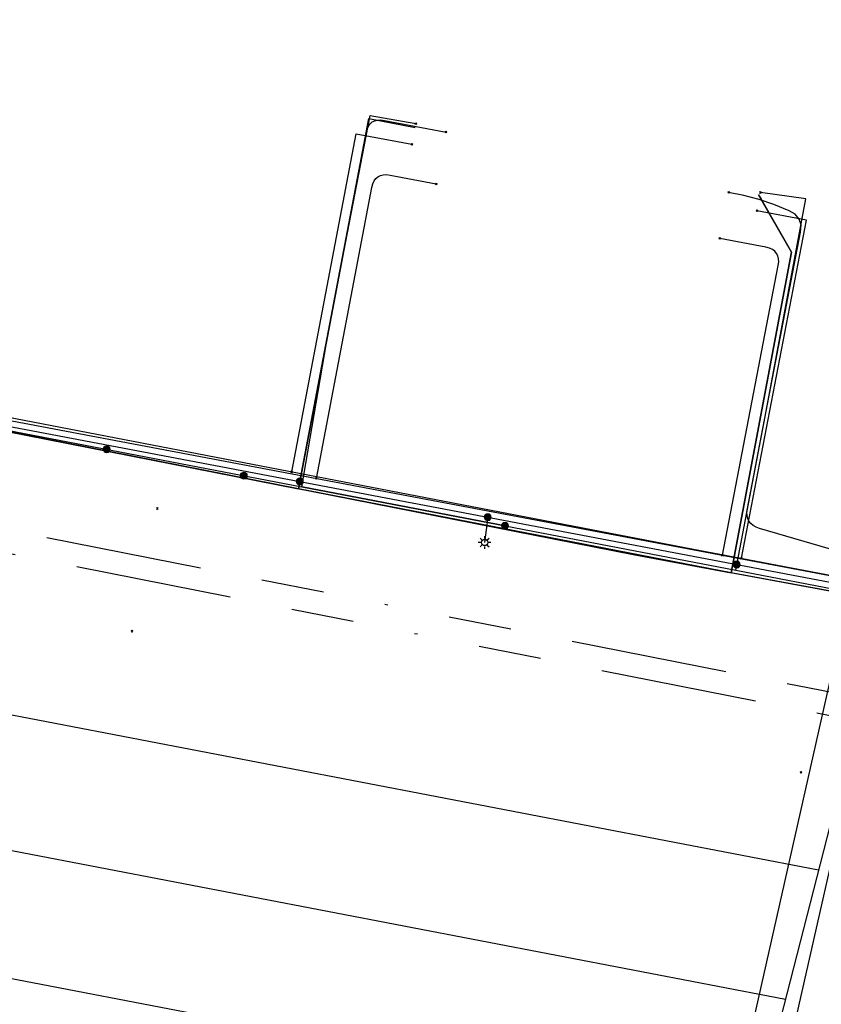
# Model space of a CAD drawing. Header units: metres. Extents: x 253430 to 254090, y 592748 to 593165.
# Tile 140 of 146: x 253983 to 254009, y 593092 to 593123. Entities that reach past the tile are written whole.
import ezdxf
from ezdxf.lldxf.tags import DXFTag

# ---------------------------------------------------------------- set-up
doc = ezdxf.new("R2010")
doc.units = ezdxf.units.M
doc.linetypes.add('RI-OVERIG-SO', pattern=[17, 5, -2, 2, -2, 0, -2, 2, -2])
for name, color, linetype in [('B-WE-IE-MEUBILAIR-S', 7, 'Continuous'), ('B-WE-KL-DATA-G', 90, 'KL-DATA-SO'), ('B-WE-KL-DATA_HULPSTUK-S', 90, 'Continuous'), ('B-WE-KL-DATA_KABELBED-G', 90, 'Continuous'), ('B-WE-KL-ET_LS-G', 190, 'KL-LS-SO'), ('B-WE-KL-ET_LS_HULPSTUK-S', 190, 'Continuous'), ('B-WE-KL-ET_LS_KABELBED-G', 190, 'Continuous'), ('B-WE-KL-GAS_LD-G', 50, 'KL-GAS_LD-SO'), ('B-WE-KL-GAS_LD_HULPSTUK-S', 50, 'Continuous'), ('B-WE-KL-OVERIG-G', 8, 'Continuous'), ('B-WE-KL-WATER-G', 170, 'KL-WATER-SO'), ('B-WE-KL-WATER_HULPSTUK-S', 170, 'Continuous'), ('B-WE-RI-VRIJVERVAL-G', 210, 'RI-OVERIG-SO'), ('B-WE-RI-VRIJVERVAL_HULPSTUK-S', 210, 'Continuous'), ('N-WE-KL-ET_LS-G', 190, 'KL-LS-SO')]:
    doc.layers.add(name, color=color, linetype=linetype)
doc.styles.add('NLCS-ISO', font='txt')
doc.styles.get("Standard").update_dxf_attribs({"font": 'simplex.shx'})
tags = doc.linetypes.add('KL-DATA-SO', pattern='A,4,-1,[101,NLCS.SHX,S=0.5,R=0,X=0,Y=0],-1,4,-1,["D",Standard,S=1,R=0,X=-0.25,Y=-0.5],-1.5', length=12.5).pattern_tags.tags
tags[18] = DXFTag(74, 10)
tags = doc.linetypes.add('KL-GAS_LD-SO', pattern='A,4,-1,[69,NLCS.SHX,S=0.5,R=0,X=0,Y=0],-1,4,-1,["L",Standard,S=1,R=0,X=0.25,Y=-0.5],-2', length=13).pattern_tags.tags
tags[18] = DXFTag(74, 10)
tags = doc.linetypes.add('KL-LS-SO', pattern='A,4,-1,[103,NLCS.SHX,S=0.75,R=0,X=0,Y=0],-1,4,-1,["L",Standard,S=1,R=0,X=0,Y=-0.5],-2', length=13).pattern_tags.tags
tags[18] = DXFTag(74, 10)
doc.linetypes.add('KL-WATER-SO', pattern='A,7,-0.5,[168,NLCS.SHX,S=0.75,R=0,X=0.75,Y=0],-2', length=9.5)

# ---------------------------------------------------------------- blocks, each defined once
blk = doc.blocks.new('SKL-WTB_HULP_OVERIG-SO')
at = {"color": 0, "linetype": 'ByBlock', "lineweight": 18}
for points in [[(-0.14, 0.14), (0.14, -0.14)], [(0.14, 0.14), (-0.14, -0.14)]]:
    blk.add_lwpolyline(points, dxfattribs=at)
at = {"color": 0, "linetype": 'ByBlock', "lineweight": 18, "style": 'NLCS-ISO', "flags": 1}
for tag, p in [('TYPE', (1.5, 0)), ('LABEL', (1.5, -1.5)), ('OMSCHRIJVING', (1.5, -3))]:
    blk.add_attdef(tag, p, '', height=1, dxfattribs=at)
blk = doc.blocks.new('SKL-WTB_HULP_MOF-SO')
at = {"linetype": 'ByBlock', "lineweight": 18}
h = blk.add_hatch(color=0, dxfattribs=at)
h.dxf.hatch_style = 1
h.paths.add_polyline_path([(-0.5625, 0, 1), (0.5625, 0, 1)])
at = {"color": 0, "linetype": 'ByBlock', "lineweight": 18}
blk.add_circle((0, 0), 0.5625, dxfattribs=at)
at = {"color": 0, "linetype": 'ByBlock', "lineweight": 18, "style": 'NLCS-ISO', "flags": 1}
for tag, p in [('TYPE', (1.5, 0)), ('LABEL', (1.5, -1.5)), ('OMSCHRIJVING', (1.5, -3))]:
    blk.add_attdef(tag, p, '', height=1, dxfattribs=at)
blk = doc.blocks.new('SIE-MEUBILAIR_PAAL_LICHTMAST-SO')
for points in [[(-0.62, 0), (-1, 0)], [(-0.71, 0.71), (-0.44, 0.44)], [(0, 1), (0, 0.62)], [(0.44, 0.44), (0.71, 0.71)], [(1, 0), (0.62, 0)], [(-0.71, -0.71), (-0.44, -0.44)], [(0, -0.62), (0, -1)], [(0.44, -0.44), (0.71, -0.71)]]:
    blk.add_lwpolyline(points)
blk.add_circle((0, 0), 0.5)
blk = doc.blocks.new('SRI-HULP_OVERIG-SO')
at = {"color": 0, "linetype": 'ByBlock', "lineweight": 18}
for points in [[(-0.14, 0.14), (0.14, -0.14)], [(0.14, 0.14), (-0.14, -0.14)]]:
    blk.add_lwpolyline(points, dxfattribs=at)
at = {"color": 0, "linetype": 'ByBlock', "lineweight": 18, "style": 'NLCS-ISO', "flags": 1}
for tag, p in [('TYPE', (1.5, 0)), ('LABEL', (1.5, -1.5)), ('OMSCHRIJVING', (1.5, -3))]:
    blk.add_attdef(tag, p, '', height=1, dxfattribs=at)

msp = doc.modelspace()

# ---------------------------------------------------------------- linework, layer by layer
at = {"layer": 'B-WE-KL-DATA-G'}
for points in [[(253949.663, 593109.665), (253950.138, 593109.562), (253951.017, 593109.399), (253952.265, 593116.141), (253959.449, 593114.811), (253992.239, 593108.356), (253994.492, 593120.183), (253995.967, 593119.903)], [(253949.663, 593109.665), (253950.138, 593109.562), (253951.017, 593109.399), (253952.265, 593116.141), (253959.449, 593114.811), (254002.934, 593106.251), (254006.06, 593105.672), (254007.985, 593115.916), (254006.938, 593117.747)], [(253949.663, 593109.665), (253950.138, 593109.562), (253951.017, 593109.399), (253952.265, 593116.141), (253959.449, 593114.811), (254002.934, 593106.251), (254012.783, 593104.427), (254012.874, 593104.919), (254013.98, 593104.714), (254009.776, 593087.418)]]:
    msp.add_lwpolyline(points, dxfattribs=at)
at = {"layer": 'B-WE-KL-DATA_KABELBED-G'}
for points in [[(253998.837, 593107.167), (253992.343, 593108.417), (253993.198, 593113.389), (253994.528, 593120.278), (253995.989, 593120.024)], [(253994.46, 593120.016), (253994.492, 593120.183), (253995.967, 593119.903)], [(253994.46, 593120.016), (253992.239, 593108.356)], [(253936.509, 593119.162), (253936.998, 593119.068), (253937.299, 593119.01), (253937.311, 593119.008), (253942.348, 593118.038), (253949.193, 593116.721), (253956.072, 593115.397), (253967.053, 593113.284), (253973.783, 593111.988), (253973.785, 593111.988), (253980.982, 593110.603), (253992.343, 593108.417), (253998.837, 593107.167), (254000, 593106.943), (254006.215, 593105.747), (254009.865, 593105.045), (254011.163, 593104.795)], [(253998.837, 593107.167), (254000, 593106.943), (254006.215, 593105.747), (254007.144, 593110.665), (254008.447, 593117.619), (254006.996, 593117.822)], [(254007.006, 593117.628), (254007.985, 593115.916), (254006.06, 593105.672)], [(254006.938, 593117.747), (254007.006, 593117.628)], [(253992.239, 593108.356), (253981.001, 593110.568)], [(254001.759, 593069.082), (254009.865, 593105.045), (254010.743, 593108.941)], [(254006.06, 593105.672), (253992.239, 593108.356)], [(254013.98, 593104.714), (254012.874, 593104.919), (254012.783, 593104.427), (254006.06, 593105.672)], [(254004.654, 593075.885), (254006.394, 593083.689), (254006.938, 593086.126), (254011.163, 593104.794)]]:
    msp.add_lwpolyline(points, dxfattribs=at)
at = {"layer": 'B-WE-KL-ET_LS-G'}
for points in [[(253914.559, 593123.344), (253927.295, 593120.925), (253952.862, 593116.26), (253953.404, 593115.967), (254011.972, 593104.844), (254012.777, 593104.989)], [(253992.282, 593108.584), (253994.406, 593119.73), (253994.435, 593119.844), (253994.477, 593119.939), (253994.532, 593120.016), (253994.599, 593120.075), (253994.678, 593120.115), (253994.769, 593120.137), (253994.873, 593120.141), (253994.99, 593120.127), (253996.953, 593119.751)], [(253952.862, 593116.26), (253953.404, 593115.967), (254011.972, 593104.844), (254012.777, 593104.989)], [(253998.285, 593107.444), (253998.184, 593106.635)]]:
    msp.add_lwpolyline(points, dxfattribs=at)
at = {"layer": 'B-WE-KL-ET_LS_KABELBED-G'}
msp.add_lwpolyline([(253952.862, 593116.26), (253953.404, 593115.967), (254011.972, 593104.844), (254012.777, 593104.989)], dxfattribs=at)
at = {"layer": 'B-WE-KL-GAS_LD-G'}
for points in [[(253992.811, 593108.684), (253994.582, 593117.982), (253994.612, 593118.096), (253994.654, 593118.191), (253994.708, 593118.268), (253994.775, 593118.327), (253994.855, 593118.367), (253994.946, 593118.389), (253995.05, 593118.393), (253995.167, 593118.379), (253996.64, 593118.095)], [(253952.101, 593116.387), (254010.34, 593105.367), (254011.733, 593106.111), (254012.9, 593105.821)], [(254005.785, 593106.229), (254007.565, 593115.484), (254007.579, 593115.601), (254007.575, 593115.705), (254007.553, 593115.797), (254007.513, 593115.876), (254007.454, 593115.943), (254007.377, 593115.998), (254007.282, 593116.04), (254007.168, 593116.07), (254005.695, 593116.353)]]:
    msp.add_lwpolyline(points, dxfattribs=at)
at = {"layer": 'B-WE-KL-OVERIG-G'}
for points in [[(253964.957, 593104.615), (254008.852, 593096.179)], [(254010.072, 593100.941), (253999.768, 593060.724)], [(253963.898, 593100.483), (254007.793, 593092.047)], [(253962.899, 593096.581), (254006.794, 593088.146)]]:
    msp.add_lwpolyline(points, dxfattribs=at)
at = {"layer": 'B-WE-KL-WATER-G'}
for points in [[(253992.026, 593108.894), (253994.083, 593119.7), (253995.863, 593119.361)], [(254006.389, 593106.131), (254008.468, 593116.933), (254006.883, 593117.237)], [(253971.97, 593112.825), (253973.022, 593112.621), (253979.654, 593111.279), (254004.806, 593106.431), (254011.121, 593105.234), (254012.955, 593112.526)]]:
    msp.add_lwpolyline(points, dxfattribs=at)
at = {"layer": 'B-WE-RI-VRIJVERVAL-G'}
for points in [[(253967.43, 593110.11), (254018.39, 593100.05)], [(253968.38, 593109.18), (254016.56, 593099.66)]]:
    msp.add_lwpolyline(points, dxfattribs=at)
at = {"layer": 'N-WE-KL-ET_LS-G'}
msp.add_lwpolyline([(254012.849, 593105.366), (254006.966, 593107.088), (254006.855, 593107.128), (254006.762, 593107.18), (254006.687, 593107.242), (254006.63, 593107.316), (254006.591, 593107.4), (254006.569, 593107.495), (254006.566, 593107.602), (254006.581, 593107.719), (254008.28, 593116.557), (254008.293, 593116.784), (254008.236, 593116.973), (254008.109, 593117.124), (254007.912, 593117.237), (254007.421, 593117.436), (254006.951, 593117.603), (254006.468, 593117.725), (254005.978, 593117.826)], dxfattribs=at)

# ---------------------------------------------------------------- block references
at = {"layer": 'B-WE-IE-MEUBILAIR-S', "xscale": 0.2, "yscale": 0.2, "zscale": 0.2}
msp.add_blockref('SIE-MEUBILAIR_PAAL_LICHTMAST-SO', (253998.184, 593106.635), dxfattribs=at)
at = {"layer": 'B-WE-KL-DATA_HULPSTUK-S', "xscale": 0.2, "yscale": 0.2, "zscale": 0.2}
for name, p in [('SKL-WTB_HULP_OVERIG-SO', (253995.989, 593120.024)), ('SKL-WTB_HULP_OVERIG-SO', (254006.996, 593117.822)), ('SKL-WTB_HULP_MOF-SO', (253986.113, 593109.616)), ('SKL-WTB_HULP_MOF-SO', (253990.494, 593108.772)), ('SKL-WTB_HULP_MOF-SO', (253998.837, 593107.167)), ('SKL-WTB_HULP_OVERIG-SO', (253998.837, 593107.167)), ('SKL-WTB_HULP_OVERIG-SO', (253998.837, 593107.167))]:
    msp.add_blockref(name, p, dxfattribs=at)
at = {"layer": 'B-WE-KL-ET_LS_HULPSTUK-S', "xscale": 0.2, "yscale": 0.2, "zscale": 0.2}
for name, p in [('SKL-WTB_HULP_OVERIG-SO', (253996.953, 593119.751)), ('SKL-WTB_HULP_OVERIG-SO', (254005.978, 593117.826)), ('SKL-WTB_HULP_MOF-SO', (253992.282, 593108.584)), ('SKL-WTB_HULP_MOF-SO', (253998.285, 593107.444)), ('SKL-WTB_HULP_MOF-SO', (254006.237, 593105.933))]:
    msp.add_blockref(name, p, dxfattribs=at)
at = {"layer": 'B-WE-KL-GAS_LD_HULPSTUK-S', "xscale": 0.2, "yscale": 0.2, "zscale": 0.2}
for p in [(253996.64, 593118.095), (254005.695, 593116.353), (253992.811, 593108.684), (254005.785, 593106.229)]:
    msp.add_blockref('SKL-WTB_HULP_OVERIG-SO', p, dxfattribs=at)
at = {"layer": 'B-WE-KL-WATER_HULPSTUK-S', "xscale": 0.2, "yscale": 0.2, "zscale": 0.2}
for p in [(253995.863, 593119.361), (254006.883, 593117.237), (253992.026, 593108.894), (254006.389, 593106.131)]:
    msp.add_blockref('SKL-WTB_HULP_OVERIG-SO', p, dxfattribs=at)
at = {"layer": 'B-WE-RI-VRIJVERVAL_HULPSTUK-S', "xscale": 0.2, "yscale": 0.2, "zscale": 0.2}
for p in [(253987.73, 593107.723), (253986.923, 593103.803), (254008.293, 593099.29)]:
    msp.add_blockref('SRI-HULP_OVERIG-SO', p, dxfattribs=at)

doc.saveas('drawing.dxf')
